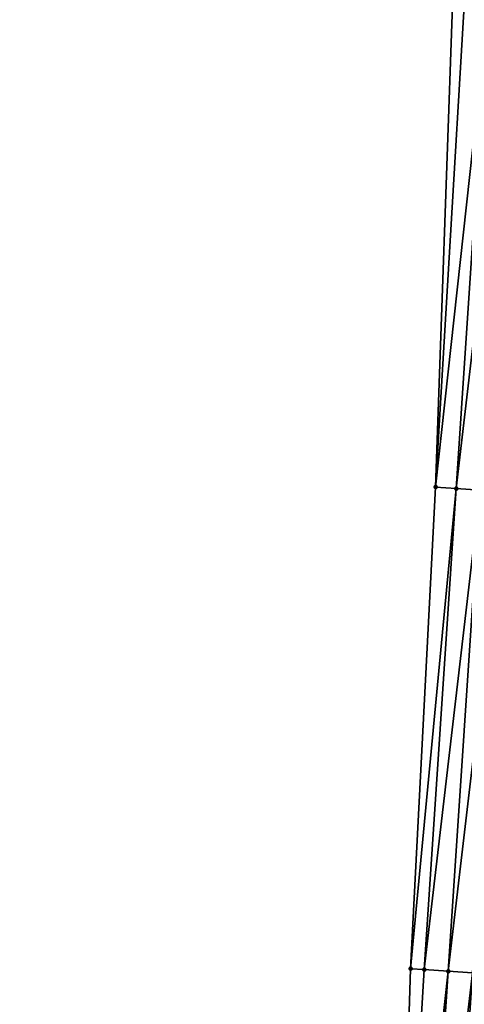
# Model space of a CAD drawing. Header units: feet. Extents: x 2017353 to 2024169, y 808050 to 818690.
# Tile 60 of 256: x 2023421 to 2023439, y 810025 to 810065. Entities that reach past the tile are written whole.
import ezdxf

# ---------------------------------------------------------------- set-up
doc = ezdxf.new("R2010")
doc.units = ezdxf.units.FT
doc.header["$MEASUREMENT"] = 0
doc.layers.add('I-77-MM15-17_SB-Surface-BORDER', color=7, linetype='Continuous')
doc.layers.add('I-77-MM15-17_SB-Surface-TIN', color=7, linetype='Continuous')
doc.layers.add('SB-Road Shots', color=141, linetype='Continuous', lineweight=100)
doc.layers.add('SB-Road X-Section', color=40, linetype='Continuous', lineweight=13)

msp = doc.modelspace()

# ---------------------------------------------------------------- linework, layer by layer
at = {"layer": 'I-77-MM15-17_SB-Surface-BORDER', "color": 3, "linetype": 'Continuous', "lineweight": -3}
msp.add_polyline3d([(2023421.008551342, 809766.7630181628, 272.6877269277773), (2023422.314745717, 809786.7189344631, 272.9737736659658), (2023423.259780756, 809806.7012412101, 273.2526468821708), (2023424.488649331, 809826.6621359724, 273.5742174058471), (2023425.275215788, 809846.6550820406, 273.9018462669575), (2023426.325218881, 809866.6288330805, 274.2316794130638), (2023427.813380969, 809886.5694616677, 274.6311821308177), (2023429.246473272, 809906.5129081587, 275.0961551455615), (2023431.084482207, 809926.4277217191, 275.5164608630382), (2023432.44324551, 809946.1793574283, 275.903114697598), (2023434.025524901, 809966.1145429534, 276.2992649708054), (2023435.900279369, 809986.029462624, 276.7318033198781), (2023436.582615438, 810006.0243547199, 277.1288053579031), (2023437.20828905, 810026.0223337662, 277.5544762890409), (2023438.249836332, 810045.9926613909, 277.9823106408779), (2023438.944367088, 810065.985259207, 278.4425441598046), (2023439.75421961, 810085.9695470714, 278.9307003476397), (2023441.07825167, 810105.9196907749, 279.4197103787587), (2023442.140762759, 810125.8866035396, 279.9337155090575), (2023443.846836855, 810145.8491557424, 280.4905446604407), (2023458.055220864, 810164.9145627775, 281.5603011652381), (2023459.1012351, 810184.8822718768, 282.0965551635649), (2023460.839457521, 810204.8036040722, 282.6239386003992), (2023463.267628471, 810224.6766781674, 283.2122942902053)], dxfattribs=at)
at = {"layer": 'I-77-MM15-17_SB-Surface-TIN', "color": 128, "linetype": 'Continuous', "lineweight": -3}
for points in [[(2023438.249836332, 810045.9926613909, 277.9823106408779), (2023439.427957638, 810065.9526566, 278.4641806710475), (2023438.944367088, 810065.985259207, 278.4425441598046)], [(2023438.249836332, 810045.9926613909, 277.9823106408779), (2023440.425698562, 810065.8854704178, 278.5054440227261), (2023439.427957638, 810065.9526566, 278.4641806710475)], [(2023438.249836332, 810045.9926613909, 277.9823106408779), (2023439.101658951, 810045.9352129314, 278.0212938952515), (2023440.425698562, 810065.8854704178, 278.5054440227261)], [(2023439.101658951, 810045.9352129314, 278.0212938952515), (2023441.423447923, 810065.8184113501, 278.54127089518), (2023440.425698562, 810065.8854704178, 278.5054440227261)], [(2023439.101658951, 810045.9352129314, 278.0212938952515), (2023440.099397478, 810045.8679906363, 278.0641021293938), (2023441.423447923, 810065.8184113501, 278.54127089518)], [(2023438.249836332, 810045.9926613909, 277.9823106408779), (2023437.20828905, 810026.0223337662, 277.5544762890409), (2023439.101658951, 810045.9352129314, 278.0212938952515)], [(2023437.77755634, 810025.9840061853, 277.5777675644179), (2023439.101658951, 810045.9352129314, 278.0212938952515), (2023437.20828905, 810026.0223337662, 277.5544762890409)], [(2023437.77755634, 810025.9840061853, 277.5777675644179), (2023440.099397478, 810045.8679906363, 278.0641021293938), (2023439.101658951, 810045.9352129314, 278.0212938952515)], [(2023437.77755634, 810025.9840061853, 277.5777675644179), (2023438.775306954, 810025.9169659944, 277.6127871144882), (2023440.099397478, 810045.8679906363, 278.0641021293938)], [(2023438.775306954, 810025.9169659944, 277.6127871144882), (2023441.097130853, 810045.8006907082, 278.1102305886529), (2023440.099397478, 810045.8679906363, 278.0641021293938)], [(2023438.775306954, 810025.9169659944, 277.6127871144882), (2023439.773044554, 810025.8497297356, 277.656192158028), (2023441.097130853, 810045.8006907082, 278.1102305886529)], [(2023436.582615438, 810006.0243547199, 277.1288053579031), (2023437.77755634, 810025.9840061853, 277.5777675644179), (2023437.20828905, 810026.0223337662, 277.5544762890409)], [(2023436.582615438, 810006.0243547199, 277.1288053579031), (2023438.775306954, 810025.9169659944, 277.6127871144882), (2023437.77755634, 810025.9840061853, 277.5777675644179)], [(2023437.451210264, 810005.965848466, 277.1654323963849), (2023438.775306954, 810025.9169659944, 277.6127871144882), (2023436.582615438, 810006.0243547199, 277.1288053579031)], [(2023437.451210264, 810005.965848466, 277.1654323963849), (2023439.773044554, 810025.8497297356, 277.656192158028), (2023438.775306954, 810025.9169659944, 277.6127871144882)], [(2023437.451210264, 810005.965848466, 277.1654323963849), (2023438.448944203, 810005.8985570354, 277.2111970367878), (2023439.773044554, 810025.8497297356, 277.656192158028)], [(2023438.448944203, 810005.8985570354, 277.2111970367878), (2023440.770769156, 810025.7822975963, 277.707974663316), (2023439.773044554, 810025.8497297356, 277.656192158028)], [(2023438.448944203, 810005.8985570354, 277.2111970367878), (2023439.446669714, 810005.8311386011, 277.2623934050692), (2023440.770769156, 810025.7822975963, 277.707974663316)]]:
    msp.add_3dface(points, dxfattribs=at)
at = {"layer": 'SB-Road Shots', "lineweight": 100}
for p in [(2023438.249836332, 810045.9926613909, 277.9823106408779), (2023439.101658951, 810045.9352129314, 278.0212938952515), (2023437.20828905, 810026.0223337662, 277.5544762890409), (2023437.77755634, 810025.9840061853, 277.5777675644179), (2023438.775306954, 810025.9169659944, 277.6127871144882)]:
    msp.add_point(p, dxfattribs=at)
at = {"layer": 'SB-Road X-Section', "extrusion": (0.06620319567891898, 0.997531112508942, 0.0234268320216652), "elevation": 942030.6708862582, "flags": 128}
msp.add_lwpolyline([(-1965405.21227357, -21795.58467580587), (-1965404.21227357, -21795.54271409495), (-1965403.21227357, -21795.50197311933), (-1965402.21227357, -21795.46088872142), (-1965401.21227357, -21795.43434683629), (-1965400.21227357, -21795.40121348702), (-1965399.21227357, -21795.36254212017), (-1965398.21227357, -21795.34531268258), (-1965397.21227357, -21795.34678422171), (-1965396.21227357, -21795.34592897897), (-1965395.21227357, -21795.34306661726), (-1965394.21227357, -21795.34192726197), (-1965393.21227357, -21795.33741061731), (-1965392.21227357, -21795.33726444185), (-1965391.21227357, -21795.33416649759), (-1965390.21227357, -21795.33075237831), (-1965389.21227357, -21795.32725250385), (-1965388.255680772, -21795.32278674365), (-1965388.212273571, -21795.32280575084), (-1965387.281585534, -21795.3283284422), (-1965387.21227357, -21795.32946257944), (-1965386.21227357, -21795.36417008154), (-1965385.212273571, -21795.3851830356), (-1965384.21227357, -21795.40954341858), (-1965383.21227357, -21795.43287351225), (-1965382.21227357, -21795.45602618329), (-1965381.21227357, -21795.47600248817), (-1965380.21227357, -21795.49670671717), (-1965379.21227357, -21795.52005603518), (-1965378.212273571, -21795.54137582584), (-1965377.21227357, -21795.55972756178), (-1965376.21227357, -21795.58189404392), (-1965375.21227357, -21795.60715498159), (-1965375.032918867, -21795.61449007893), (-1965374.21227357, -21795.64242709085), (-1965373.21227357, -21795.66431826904), (-1965372.212273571, -21795.6913508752), (-1965371.21227357, -21795.71258457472), (-1965370.21227357, -21795.73317427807), (-1965369.21227357, -21795.75684114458), (-1965368.212273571, -21795.77788109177), (-1965367.21227357, -21795.7972377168), (-1965366.21227357, -21795.81853566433), (-1965365.21227357, -21795.84288107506), (-1965364.21227357, -21795.86717595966), (-1965363.212273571, -21795.89568323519), (-1965362.212273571, -21795.92824114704), (-1965361.21227357, -21795.96660514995), (-1965360.21227357, -21796.00948467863), (-1965359.21227357, -21796.06883507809), (-1965358.21227357, -21796.12908388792), (-1965357.21227357, -21796.18568041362), (-1965356.21227357, -21796.23490229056), (-1965355.21227357, -21796.27073899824), (-1965354.212273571, -21796.31201367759), (-1965353.727585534, -21796.33365612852)], dxfattribs=at)
at = {"layer": 'SB-Road X-Section', "extrusion": (0.06620318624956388, 0.9975311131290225, 0.02342683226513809), "elevation": 942010.652308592, "flags": 128}
msp.add_lwpolyline([(-1965405.221180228, -21795.57918945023), (-1965404.221180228, -21795.540070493), (-1965403.221180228, -21795.50069997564), (-1965402.221180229, -21795.46466248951), (-1965401.221180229, -21795.44396472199), (-1965400.221180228, -21795.41521613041), (-1965399.221180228, -21795.38129557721), (-1965398.221180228, -21795.37966829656), (-1965397.221180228, -21795.38238632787), (-1965396.221180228, -21795.38099578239), (-1965395.221180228, -21795.37666064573), (-1965394.221180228, -21795.37191515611), (-1965393.221180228, -21795.36534136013), (-1965392.221180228, -21795.3609786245), (-1965391.221180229, -21795.35570678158), (-1965390.221180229, -21795.35101102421), (-1965389.221180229, -21795.34740797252), (-1965388.221180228, -21795.34213722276), (-1965388.18799451, -21795.34211382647), (-1965387.530089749, -21795.34571597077), (-1965387.221180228, -21795.35188373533), (-1965386.221180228, -21795.38215691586), (-1965385.221180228, -21795.40042785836), (-1965384.221180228, -21795.42468044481), (-1965383.221180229, -21795.44558564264), (-1965382.221180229, -21795.46683934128), (-1965381.221180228, -21795.48621236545), (-1965380.221180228, -21795.50450169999), (-1965379.221180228, -21795.52728216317), (-1965378.221180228, -21795.55068173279), (-1965377.221180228, -21795.57030949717), (-1965376.221180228, -21795.58874940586), (-1965375.396851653, -21795.61075906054), (-1965375.221180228, -21795.61789866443), (-1965374.221180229, -21795.65633225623), (-1965373.221180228, -21795.67523006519), (-1965372.221180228, -21795.69909336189), (-1965371.221180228, -21795.72309435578), (-1965370.221180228, -21795.74695585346), (-1965369.221180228, -21795.768430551), (-1965368.221180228, -21795.78968300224), (-1965367.221180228, -21795.80972296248), (-1965366.221180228, -21795.83201001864), (-1965365.221180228, -21795.85447606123), (-1965364.221180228, -21795.87869880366), (-1965363.221180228, -21795.90824929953), (-1965362.221180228, -21795.94101990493), (-1965361.221180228, -21795.97686461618), (-1965360.221180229, -21796.02626350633), (-1965359.221180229, -21796.08447138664), (-1965358.221180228, -21796.14221418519), (-1965357.221180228, -21796.19718986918), (-1965356.221180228, -21796.24333099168), (-1965355.221180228, -21796.28615097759), (-1965354.367423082, -21796.3251449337)], dxfattribs=at)
at = {"layer": 'SB-Road X-Section', "extrusion": (0.06620319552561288, 0.997531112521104, 0.02342683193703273), "elevation": 941990.6705858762, "flags": 128}
msp.add_lwpolyline([(-1965404.212418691, -21795.53157215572), (-1965403.212418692, -21795.49623642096), (-1965402.212418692, -21795.46253077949), (-1965401.212418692, -21795.43533049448), (-1965400.212418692, -21795.41129114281), (-1965399.212418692, -21795.38518260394), (-1965398.212418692, -21795.38030452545), (-1965397.212418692, -21795.37967942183), (-1965396.212418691, -21795.37383299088), (-1965395.212418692, -21795.36728831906), (-1965394.212418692, -21795.35784749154), (-1965393.212418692, -21795.34902997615), (-1965392.212418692, -21795.34466796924), (-1965391.212418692, -21795.33919470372), (-1965390.212418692, -21795.32994552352), (-1965389.212418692, -21795.3243062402), (-1965388.331577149, -21795.32010849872), (-1965388.212418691, -21795.3201358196), (-1965387.376339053, -21795.32484000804), (-1965387.212418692, -21795.32749852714), (-1965386.212418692, -21795.34949244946), (-1965385.212418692, -21795.37582567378), (-1965384.212418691, -21795.40092326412), (-1965383.212418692, -21795.42674451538), (-1965382.212418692, -21795.44979920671), (-1965381.212418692, -21795.4738031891), (-1965380.212418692, -21795.49767841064), (-1965379.212418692, -21795.52247381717), (-1965378.212418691, -21795.54858432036), (-1965377.212418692, -21795.57175596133), (-1965376.212418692, -21795.59307530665), (-1965375.446624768, -21795.61377259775), (-1965375.212418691, -21795.62131691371), (-1965374.212418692, -21795.65512059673), (-1965373.212418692, -21795.67603906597), (-1965372.212418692, -21795.70080008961), (-1965371.212418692, -21795.7244182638), (-1965370.212418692, -21795.74653360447), (-1965369.212418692, -21795.76899995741), (-1965368.212418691, -21795.79086629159), (-1965367.212418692, -21795.81174243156), (-1965366.212418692, -21795.8343588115), (-1965365.212418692, -21795.85456528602), (-1965364.212418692, -21795.87950660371), (-1965363.212418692, -21795.90757151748), (-1965362.212418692, -21795.93665200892), (-1965361.212418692, -21795.9741911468), (-1965360.212418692, -21796.0234108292), (-1965359.212418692, -21796.07762176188), (-1965358.212418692, -21796.13100992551), (-1965357.212418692, -21796.18280664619), (-1965356.212418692, -21796.22622360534), (-1965355.212418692, -21796.26125276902), (-1965354.641862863, -21796.28455043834)], dxfattribs=at)

doc.saveas('drawing.dxf')
